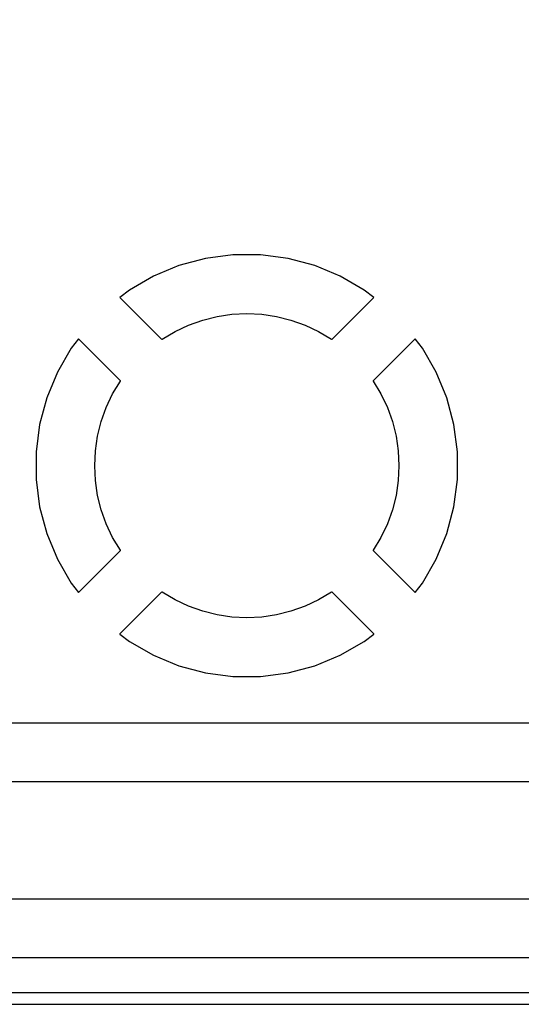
# Model space of a CAD drawing. Header units: metres. Extents: x 85.4 to 154.6, y -104.6 to -40.4.
# Tile 8 of 30: x 116.4 to 120.7, y -104.6 to -96.2. Entities that reach past the tile are written whole.
import ezdxf

# ---------------------------------------------------------------- set-up
doc = ezdxf.new("R2010")
doc.units = ezdxf.units.M

msp = doc.modelspace()

# ---------------------------------------------------------------- linework, layer by layer
for points in [[(85.501, -40.6246), (85.501, -104.3754), (85.5122, -104.4268), (85.5577, -104.4794), (85.6246, -104.499), (154.3754, -104.499), (154.4268, -104.4878), (154.4794, -104.4423), (154.499, -104.3754), (154.499, -40.6246), (154.4878, -40.5732), (154.4423, -40.5206), (154.3754, -40.501), (85.6246, -40.501), (85.5732, -40.5122), (85.5206, -40.5577), (85.501, -40.6246)], [(118.9651, -98.2914), (118.965, -98.2914), (118.965, -98.2914), (118.965, -98.2914), (118.965, -98.2914), (118.965, -98.2914), (118.965, -98.2914), (118.965, -98.2914), (118.965, -98.2914), (118.965, -98.2914), (118.965, -98.2914), (118.965, -98.2914), (118.965, -98.2914), (118.737, -98.2303), (118.737, -98.2303), (118.737, -98.2303), (118.737, -98.2303), (118.737, -98.2303), (118.737, -98.2303), (118.737, -98.2303), (118.737, -98.2303), (118.5031, -98.1995), (118.503, -98.1995), (118.503, -98.1995), (118.503, -98.1995), (118.503, -98.1995), (118.503, -98.1995), (118.503, -98.1995), (118.503, -98.1995), (118.267, -98.1995), (118.267, -98.1995), (118.267, -98.1995), (118.267, -98.1995), (118.267, -98.1995), (118.267, -98.1995), (118.267, -98.1995), (118.2669, -98.1995), (118.033, -98.2303), (118.033, -98.2303), (118.033, -98.2303), (118.033, -98.2303), (118.033, -98.2303), (118.033, -98.2303), (118.033, -98.2303), (118.033, -98.2303), (117.805, -98.2914), (117.805, -98.2914), (117.805, -98.2914), (117.805, -98.2914), (117.805, -98.2914), (117.805, -98.2914), (117.805, -98.2914), (117.805, -98.2914), (117.587, -98.3817), (117.587, -98.3817), (117.587, -98.3817), (117.587, -98.3817), (117.587, -98.3817), (117.5869, -98.3817), (117.5869, -98.3817), (117.5869, -98.3817), (117.5869, -98.3817), (117.5869, -98.3817), (117.5869, -98.3817), (117.5869, -98.3817), (117.5869, -98.3817), (117.5869, -98.3817), (117.5869, -98.3817), (117.3826, -98.4997), (117.3826, -98.4997), (117.3826, -98.4997), (117.3826, -98.4997), (117.3826, -98.4997), (117.3826, -98.4997), (117.3826, -98.4997), (117.3826, -98.4997), (117.3825, -98.4997), (117.3825, -98.4997), (117.3825, -98.4997), (117.3825, -98.4997), (117.3825, -98.4997), (117.3825, -98.4997), (117.3825, -98.4998), (117.301, -98.5623), (117.301, -98.5623), (117.301, -98.5623), (117.301, -98.5623), (117.301, -98.5623), (117.3009, -98.5623), (117.3009, -98.5624), (117.3009, -98.5624), (117.3009, -98.5624), (117.3009, -98.5624), (117.3009, -98.5624), (117.3009, -98.5624), (117.3009, -98.5624), (117.3009, -98.5624), (117.3009, -98.5624), (117.3009, -98.5624), (117.3009, -98.5624), (117.3009, -98.5624), (117.3009, -98.5624), (117.3009, -98.5624), (117.3009, -98.5624), (117.3009, -98.5625), (117.3009, -98.5625), (117.3008, -98.5625), (117.3008, -98.5625), (117.3008, -98.5625), (117.3008, -98.5625), (117.3008, -98.5625), (117.3008, -98.5625), (117.3008, -98.5625), (117.3008, -98.5625), (117.3008, -98.5625), (117.3008, -98.5625), (117.3008, -98.5625), (117.3008, -98.5625), (117.3008, -98.5626), (117.3008, -98.5626), (117.3008, -98.5626), (117.3008, -98.5626), (117.3008, -98.5626), (117.3008, -98.5626), (117.3008, -98.5626), (117.3008, -98.5626), (117.3008, -98.5626), (117.3008, -98.5626), (117.3008, -98.5626), (117.3008, -98.5626), (117.3008, -98.5627), (117.3008, -98.5627), (117.3008, -98.5627), (117.3008, -98.5627), (117.3008, -98.5627), (117.3008, -98.5627), (117.3008, -98.5627), (117.3008, -98.5627), (117.3008, -98.5627), (117.3008, -98.5627), (117.3008, -98.5627), (117.3008, -98.5627), (117.3008, -98.5627), (117.3008, -98.5627), (117.3008, -98.5628), (117.3008, -98.5628), (117.3008, -98.5628), (117.3008, -98.5628), (117.3008, -98.5628), (117.3008, -98.5628), (117.3008, -98.5628), (117.3008, -98.5628), (117.3008, -98.5628), (117.3008, -98.5628), (117.3008, -98.5628), (117.3008, -98.5628), (117.3008, -98.5629), (117.3008, -98.5629), (117.3008, -98.5629), (117.3008, -98.5629), (117.3008, -98.5629), (117.3008, -98.5629), (117.3008, -98.5629), (117.3008, -98.5629), (117.3008, -98.5629), (117.3008, -98.5629), (117.3008, -98.5629), (117.3008, -98.5629), (117.3008, -98.5629), (117.3008, -98.563), (117.3008, -98.563), (117.3008, -98.563), (117.3008, -98.563), (117.3008, -98.563), (117.3009, -98.563), (117.3009, -98.563), (117.3009, -98.563), (117.3009, -98.563), (117.3009, -98.563), (117.3009, -98.563), (117.3009, -98.563), (117.3009, -98.563), (117.3009, -98.563), (117.3009, -98.563), (117.3009, -98.5631), (117.3009, -98.5631), (117.3009, -98.5631), (117.3009, -98.5631), (117.3009, -98.5631), (117.6595, -98.9216), (117.6595, -98.9216), (117.6595, -98.9216), (117.6595, -98.9216), (117.6595, -98.9216), (117.6595, -98.9216), (117.6595, -98.9217), (117.6595, -98.9217), (117.6595, -98.9217), (117.6595, -98.9217), (117.6595, -98.9217), (117.6595, -98.9217), (117.6595, -98.9217), (117.6595, -98.9217), (117.6596, -98.9217), (117.6596, -98.9217), (117.6596, -98.9217), (117.6596, -98.9217), (117.6596, -98.9217), (117.6596, -98.9217), (117.6596, -98.9217), (117.6596, -98.9217), (117.6596, -98.9217), (117.6596, -98.9217), (117.6596, -98.9217), (117.6596, -98.9217), (117.6596, -98.9217), (117.6597, -98.9217), (117.6597, -98.9217), (117.6597, -98.9217), (117.6597, -98.9217), (117.6597, -98.9217), (117.6597, -98.9218), (117.6597, -98.9218), (117.6597, -98.9218), (117.6597, -98.9218), (117.6597, -98.9218), (117.6597, -98.9218), (117.6597, -98.9218), (117.6598, -98.9218), (117.6598, -98.9218), (117.6598, -98.9218), (117.6598, -98.9218), (117.6598, -98.9218), (117.6598, -98.9218), (117.6598, -98.9218), (117.6598, -98.9218), (117.6598, -98.9218), (117.6598, -98.9218), (117.6598, -98.9218), (117.6598, -98.9218), (117.6599, -98.9218), (117.6599, -98.9218), (117.6599, -98.9218), (117.6599, -98.9218), (117.6599, -98.9218), (117.6599, -98.9218), (117.6599, -98.9218), (117.6599, -98.9218), (117.6599, -98.9218), (117.6599, -98.9218), (117.6599, -98.9218), (117.6599, -98.9218), (117.66, -98.9217), (117.66, -98.9217), (117.66, -98.9217), (117.66, -98.9217), (117.66, -98.9217), (117.66, -98.9217), (117.66, -98.9217), (117.66, -98.9217), (117.66, -98.9217), (117.66, -98.9217), (117.66, -98.9217), (117.66, -98.9217), (117.6601, -98.9217), (117.6601, -98.9217), (117.6601, -98.9217), (117.6601, -98.9217), (117.6601, -98.9217), (117.6601, -98.9217), (117.6601, -98.9217), (117.6601, -98.9217), (117.6601, -98.9217), (117.6601, -98.9217), (117.6601, -98.9217), (117.663, -98.9195), (117.7724, -98.8539), (117.8877, -98.7994), (118.0078, -98.7565), (118.1315, -98.7255), (118.2576, -98.7068), (118.385, -98.7005), (118.5124, -98.7068), (118.6385, -98.7255), (118.7622, -98.7565), (118.8823, -98.7994), (118.9976, -98.8539), (119.107, -98.9195), (119.1099, -98.9217), (119.1099, -98.9217), (119.1099, -98.9217), (119.1099, -98.9217), (119.1099, -98.9217), (119.1099, -98.9217), (119.1099, -98.9217), (119.1099, -98.9217), (119.1099, -98.9217), (119.1099, -98.9217), (119.1099, -98.9217), (119.11, -98.9217), (119.11, -98.9217), (119.11, -98.9217), (119.11, -98.9217), (119.11, -98.9217), (119.11, -98.9217), (119.11, -98.9217), (119.11, -98.9217), (119.11, -98.9217), (119.11, -98.9217), (119.11, -98.9217), (119.11, -98.9217), (119.11, -98.9217), (119.11, -98.9218), (119.11, -98.9218), (119.1101, -98.9218), (119.1101, -98.9218), (119.1101, -98.9218), (119.1101, -98.9218), (119.1101, -98.9218), (119.1101, -98.9218), (119.1101, -98.9218), (119.1101, -98.9218), (119.1101, -98.9218), (119.1101, -98.9218), (119.1101, -98.9218), (119.1101, -98.9218), (119.1102, -98.9218), (119.1102, -98.9218), (119.1102, -98.9218), (119.1102, -98.9218), (119.1102, -98.9218), (119.1102, -98.9218), (119.1102, -98.9218), (119.1102, -98.9218), (119.1102, -98.9218), (119.1102, -98.9218), (119.1102, -98.9218), (119.1102, -98.9218), (119.1102, -98.9218), (119.1103, -98.9218), (119.1103, -98.9218), (119.1103, -98.9218), (119.1103, -98.9218), (119.1103, -98.9218), (119.1103, -98.9218), (119.1103, -98.9218), (119.1103, -98.9218), (119.1103, -98.9217), (119.1103, -98.9217), (119.1103, -98.9217), (119.1103, -98.9217), (119.1104, -98.9217), (119.1104, -98.9217), (119.1104, -98.9217), (119.1104, -98.9217), (119.1104, -98.9217), (119.1104, -98.9217), (119.1104, -98.9217), (119.1104, -98.9217), (119.1104, -98.9217), (119.1104, -98.9217), (119.1104, -98.9217), (119.1104, -98.9217), (119.1104, -98.9217), (119.1104, -98.9217), (119.1104, -98.9217), (119.1105, -98.9217), (119.1105, -98.9217), (119.1105, -98.9217), (119.1105, -98.9217), (119.1105, -98.9217), (119.1105, -98.9217), (119.1105, -98.9217), (119.1105, -98.9217), (119.1105, -98.9216), (119.1105, -98.9216), (119.1105, -98.9216), (119.1105, -98.9216), (119.1105, -98.9216), (119.1105, -98.9216), (119.4691, -98.5631), (119.4691, -98.5631), (119.4691, -98.5631), (119.4691, -98.5631), (119.4691, -98.5631), (119.4691, -98.563), (119.4691, -98.563), (119.4691, -98.563), (119.4691, -98.563), (119.4691, -98.563), (119.4691, -98.563), (119.4691, -98.563), (119.4691, -98.563), (119.4691, -98.563), (119.4691, -98.563), (119.4692, -98.563), (119.4692, -98.563), (119.4692, -98.563), (119.4692, -98.563), (119.4692, -98.563), (119.4692, -98.5629), (119.4692, -98.5629), (119.4692, -98.5629), (119.4692, -98.5629), (119.4692, -98.5629), (119.4692, -98.5629), (119.4692, -98.5629), (119.4692, -98.5629), (119.4692, -98.5629), (119.4692, -98.5629), (119.4692, -98.5629), (119.4692, -98.5629), (119.4692, -98.5628), (119.4692, -98.5628), (119.4692, -98.5628), (119.4692, -98.5628), (119.4692, -98.5628), (119.4692, -98.5628), (119.4692, -98.5628), (119.4692, -98.5628), (119.4692, -98.5628), (119.4692, -98.5628), (119.4692, -98.5628), (119.4692, -98.5628), (119.4692, -98.5628), (119.4692, -98.5627), (119.4692, -98.5627), (119.4692, -98.5627), (119.4692, -98.5627), (119.4692, -98.5627), (119.4692, -98.5627), (119.4692, -98.5627), (119.4692, -98.5627), (119.4692, -98.5627), (119.4692, -98.5627), (119.4692, -98.5627), (119.4692, -98.5627), (119.4692, -98.5626), (119.4692, -98.5626), (119.4692, -98.5626), (119.4692, -98.5626), (119.4692, -98.5626), (119.4692, -98.5626), (119.4692, -98.5626), (119.4692, -98.5626), (119.4692, -98.5626), (119.4692, -98.5626), (119.4692, -98.5626), (119.4692, -98.5626), (119.4692, -98.5625), (119.4692, -98.5625), (119.4692, -98.5625), (119.4692, -98.5625), (119.4692, -98.5625), (119.4692, -98.5625), (119.4692, -98.5625), (119.4692, -98.5625), (119.4692, -98.5625), (119.4692, -98.5625), (119.4692, -98.5625), (119.4692, -98.5625), (119.4691, -98.5625), (119.4691, -98.5625), (119.4691, -98.5624), (119.4691, -98.5624), (119.4691, -98.5624), (119.4691, -98.5624), (119.4691, -98.5624), (119.4691, -98.5624), (119.4691, -98.5624), (119.4691, -98.5624), (119.4691, -98.5624), (119.4691, -98.5624), (119.4691, -98.5624), (119.4691, -98.5624), (119.4691, -98.5624), (119.4691, -98.5624), (119.4691, -98.5624), (119.4691, -98.5623), (119.469, -98.5623), (119.469, -98.5623), (119.469, -98.5623), (119.469, -98.5623), (119.469, -98.5623), (119.3875, -98.4997), (119.3875, -98.4997), (119.3875, -98.4997), (119.3875, -98.4997), (119.3875, -98.4997), (119.3874, -98.4997), (119.3874, -98.4997), (119.3874, -98.4997), (119.3874, -98.4997), (119.3874, -98.4997), (119.3874, -98.4997), (119.1831, -98.3817), (119.1831, -98.3817), (119.1831, -98.3817), (119.1831, -98.3817), (119.1831, -98.3817), (119.1831, -98.3817), (119.1831, -98.3817), (119.1831, -98.3817), (119.183, -98.3817), (119.183, -98.3817), (119.183, -98.3817), (119.183, -98.3817), (119.183, -98.3817), (119.183, -98.3817), (119.183, -98.3817), (118.9651, -98.2914)], [(116.5845, -99.882), (116.5845, -99.882), (116.5845, -99.882), (116.5845, -99.882), (116.5845, -99.882), (116.5845, -99.882), (116.5845, -99.882), (116.5845, -100.118), (116.5845, -100.118), (116.5845, -100.118), (116.5845, -100.118), (116.5845, -100.118), (116.5845, -100.118), (116.5845, -100.118), (116.5845, -100.1181), (116.6153, -100.352), (116.6153, -100.352), (116.6153, -100.352), (116.6153, -100.352), (116.6153, -100.352), (116.6153, -100.352), (116.6153, -100.352), (116.6153, -100.352), (116.6764, -100.58), (116.6764, -100.58), (116.6764, -100.58), (116.6764, -100.58), (116.6764, -100.58), (116.6764, -100.58), (116.6764, -100.58), (116.6764, -100.58), (116.7667, -100.798), (116.7667, -100.798), (116.7667, -100.798), (116.7667, -100.798), (116.7667, -100.798), (116.7667, -100.798), (116.7667, -100.798), (116.7667, -100.7981), (116.7667, -100.7981), (116.7667, -100.7981), (116.7667, -100.7981), (116.7667, -100.7981), (116.7667, -100.7981), (116.7667, -100.7981), (116.7667, -100.7981), (116.8847, -101.0024), (116.8847, -101.0024), (116.8847, -101.0024), (116.8847, -101.0024), (116.8847, -101.0024), (116.8847, -101.0024), (116.8847, -101.0025), (116.8847, -101.0025), (116.8847, -101.0025), (116.8847, -101.0025), (116.8847, -101.0025), (116.8848, -101.0025), (116.8848, -101.0025), (116.9473, -101.084), (116.9473, -101.084), (116.9473, -101.084), (116.9473, -101.084), (116.9473, -101.084), (116.9473, -101.0841), (116.9474, -101.0841), (116.9474, -101.0841), (116.9474, -101.0841), (116.9474, -101.0841), (116.9474, -101.0841), (116.9474, -101.0841), (116.9474, -101.0841), (116.9474, -101.0841), (116.9474, -101.0841), (116.9474, -101.0841), (116.9474, -101.0841), (116.9474, -101.0841), (116.9474, -101.0841), (116.9474, -101.0841), (116.9474, -101.0841), (116.9475, -101.0841), (116.9475, -101.0841), (116.9475, -101.0842), (116.9475, -101.0842), (116.9475, -101.0842), (116.9475, -101.0842), (116.9475, -101.0842), (116.9475, -101.0842), (116.9475, -101.0842), (116.9475, -101.0842), (116.9475, -101.0842), (116.9475, -101.0842), (116.9475, -101.0842), (116.9475, -101.0842), (116.9476, -101.0842), (116.9476, -101.0842), (116.9476, -101.0842), (116.9476, -101.0842), (116.9476, -101.0842), (116.9476, -101.0842), (116.9476, -101.0842), (116.9476, -101.0842), (116.9476, -101.0842), (116.9476, -101.0842), (116.9476, -101.0842), (116.9476, -101.0842), (116.9477, -101.0842), (116.9477, -101.0842), (116.9477, -101.0842), (116.9477, -101.0842), (116.9477, -101.0842), (116.9477, -101.0842), (116.9477, -101.0842), (116.9477, -101.0842), (116.9477, -101.0842), (116.9477, -101.0842), (116.9477, -101.0842), (116.9477, -101.0842), (116.9478, -101.0842), (116.9478, -101.0842), (116.9478, -101.0842), (116.9478, -101.0842), (116.9478, -101.0842), (116.9478, -101.0842), (116.9478, -101.0842), (116.9478, -101.0842), (116.9478, -101.0842), (116.9478, -101.0842), (116.9478, -101.0842), (116.9478, -101.0842), (116.9478, -101.0842), (116.9479, -101.0842), (116.9479, -101.0842), (116.9479, -101.0842), (116.9479, -101.0842), (116.9479, -101.0842), (116.9479, -101.0842), (116.9479, -101.0842), (116.9479, -101.0842), (116.9479, -101.0842), (116.9479, -101.0842), (116.9479, -101.0842), (116.9479, -101.0842), (116.948, -101.0842), (116.948, -101.0842), (116.948, -101.0842), (116.948, -101.0842), (116.948, -101.0842), (116.948, -101.0841), (116.948, -101.0841), (116.948, -101.0841), (116.948, -101.0841), (116.948, -101.0841), (116.948, -101.0841), (116.948, -101.0841), (116.948, -101.0841), (116.948, -101.0841), (116.948, -101.0841), (116.9481, -101.0841), (116.9481, -101.0841), (116.9481, -101.0841), (116.9481, -101.0841), (116.9481, -101.0841), (117.3066, -100.7255), (117.3066, -100.7255), (117.3066, -100.7255), (117.3066, -100.7255), (117.3066, -100.7255), (117.3066, -100.7255), (117.3067, -100.7255), (117.3067, -100.7255), (117.3067, -100.7255), (117.3067, -100.7255), (117.3067, -100.7255), (117.3067, -100.7255), (117.3067, -100.7255), (117.3067, -100.7255), (117.3067, -100.7254), (117.3067, -100.7254), (117.3067, -100.7254), (117.3067, -100.7254), (117.3067, -100.7254), (117.3067, -100.7254), (117.3067, -100.7254), (117.3067, -100.7254), (117.3067, -100.7254), (117.3067, -100.7254), (117.3067, -100.7254), (117.3067, -100.7254), (117.3067, -100.7254), (117.3067, -100.7253), (117.3067, -100.7253), (117.3067, -100.7253), (117.3067, -100.7253), (117.3067, -100.7253), (117.3068, -100.7253), (117.3068, -100.7253), (117.3068, -100.7253), (117.3068, -100.7253), (117.3068, -100.7253), (117.3068, -100.7253), (117.3068, -100.7253), (117.3068, -100.7252), (117.3068, -100.7252), (117.3068, -100.7252), (117.3068, -100.7252), (117.3068, -100.7252), (117.3068, -100.7252), (117.3068, -100.7252), (117.3068, -100.7252), (117.3068, -100.7252), (117.3068, -100.7252), (117.3068, -100.7252), (117.3068, -100.7252), (117.3068, -100.7251), (117.3068, -100.7251), (117.3068, -100.7251), (117.3068, -100.7251), (117.3068, -100.7251), (117.3068, -100.7251), (117.3068, -100.7251), (117.3068, -100.7251), (117.3068, -100.7251), (117.3068, -100.7251), (117.3068, -100.7251), (117.3068, -100.7251), (117.3067, -100.725), (117.3067, -100.725), (117.3067, -100.725), (117.3067, -100.725), (117.3067, -100.725), (117.3067, -100.725), (117.3067, -100.725), (117.3067, -100.725), (117.3067, -100.725), (117.3067, -100.725), (117.3067, -100.725), (117.3067, -100.725), (117.3067, -100.7249), (117.3067, -100.7249), (117.3067, -100.7249), (117.3067, -100.7249), (117.3067, -100.7249), (117.3067, -100.7249), (117.3067, -100.7249), (117.3067, -100.7249), (117.3067, -100.7249), (117.3067, -100.7249), (117.3067, -100.7249), (117.3045, -100.722), (117.2389, -100.6126), (117.1844, -100.4973), (117.1415, -100.3772), (117.1105, -100.2535), (117.0918, -100.1274), (117.0855, -100), (117.0918, -99.8726), (117.1105, -99.7465), (117.1415, -99.6228), (117.1844, -99.5027), (117.2389, -99.3874), (117.3045, -99.278), (117.3067, -99.2751), (117.3067, -99.2751), (117.3067, -99.2751), (117.3067, -99.2751), (117.3067, -99.2751), (117.3067, -99.2751), (117.3067, -99.2751), (117.3067, -99.2751), (117.3067, -99.2751), (117.3067, -99.2751), (117.3067, -99.2751), (117.3067, -99.275), (117.3067, -99.275), (117.3067, -99.275), (117.3067, -99.275), (117.3067, -99.275), (117.3067, -99.275), (117.3067, -99.275), (117.3067, -99.275), (117.3067, -99.275), (117.3067, -99.275), (117.3067, -99.275), (117.3067, -99.275), (117.3068, -99.2749), (117.3068, -99.2749), (117.3068, -99.2749), (117.3068, -99.2749), (117.3068, -99.2749), (117.3068, -99.2749), (117.3068, -99.2749), (117.3068, -99.2749), (117.3068, -99.2749), (117.3068, -99.2749), (117.3068, -99.2749), (117.3068, -99.2749), (117.3068, -99.2748), (117.3068, -99.2748), (117.3068, -99.2748), (117.3068, -99.2748), (117.3068, -99.2748), (117.3068, -99.2748), (117.3068, -99.2748), (117.3068, -99.2748), (117.3068, -99.2748), (117.3068, -99.2748), (117.3068, -99.2748), (117.3068, -99.2748), (117.3068, -99.2747), (117.3068, -99.2747), (117.3068, -99.2747), (117.3068, -99.2747), (117.3068, -99.2747), (117.3068, -99.2747), (117.3068, -99.2747), (117.3067, -99.2747), (117.3067, -99.2747), (117.3067, -99.2747), (117.3067, -99.2747), (117.3067, -99.2747), (117.3067, -99.2746), (117.3067, -99.2746), (117.3067, -99.2746), (117.3067, -99.2746), (117.3067, -99.2746), (117.3067, -99.2746), (117.3067, -99.2746), (117.3067, -99.2746), (117.3067, -99.2746), (117.3067, -99.2746), (117.3067, -99.2746), (117.3067, -99.2746), (117.3067, -99.2746), (117.3067, -99.2745), (117.3067, -99.2745), (117.3067, -99.2745), (117.3067, -99.2745), (117.3067, -99.2745), (117.3067, -99.2745), (117.3067, -99.2745), (117.3067, -99.2745), (117.3066, -99.2745), (117.3066, -99.2745), (117.3066, -99.2745), (117.3066, -99.2745), (117.3066, -99.2745), (117.3066, -99.2745), (116.9481, -98.9159), (116.9481, -98.9159), (116.9481, -98.9159), (116.9481, -98.9159), (116.9481, -98.9159), (116.948, -98.9159), (116.948, -98.9159), (116.948, -98.9159), (116.948, -98.9159), (116.948, -98.9159), (116.948, -98.9159), (116.948, -98.9159), (116.948, -98.9159), (116.948, -98.9159), (116.948, -98.9159), (116.948, -98.9158), (116.948, -98.9158), (116.948, -98.9158), (116.948, -98.9158), (116.948, -98.9158), (116.9479, -98.9158), (116.9479, -98.9158), (116.9479, -98.9158), (116.9479, -98.9158), (116.9479, -98.9158), (116.9479, -98.9158), (116.9479, -98.9158), (116.9479, -98.9158), (116.9479, -98.9158), (116.9479, -98.9158), (116.9479, -98.9158), (116.9479, -98.9158), (116.9479, -98.9158), (116.9478, -98.9158), (116.9478, -98.9158), (116.9478, -98.9158), (116.9478, -98.9158), (116.9478, -98.9158), (116.9478, -98.9158), (116.9478, -98.9158), (116.9478, -98.9158), (116.9478, -98.9158), (116.9478, -98.9158), (116.9478, -98.9158), (116.9478, -98.9158), (116.9477, -98.9158), (116.9477, -98.9158), (116.9477, -98.9158), (116.9477, -98.9158), (116.9477, -98.9158), (116.9477, -98.9158), (116.9477, -98.9158), (116.9477, -98.9158), (116.9477, -98.9158), (116.9477, -98.9158), (116.9477, -98.9158), (116.9477, -98.9158), (116.9477, -98.9158), (116.9477, -98.9158), (116.9476, -98.9158), (116.9476, -98.9158), (116.9476, -98.9158), (116.9476, -98.9158), (116.9476, -98.9158), (116.9476, -98.9158), (116.9476, -98.9158), (116.9476, -98.9158), (116.9476, -98.9158), (116.9476, -98.9158), (116.9476, -98.9158), (116.9476, -98.9158), (116.9475, -98.9158), (116.9475, -98.9158), (116.9475, -98.9158), (116.9475, -98.9158), (116.9475, -98.9158), (116.9475, -98.9158), (116.9475, -98.9158), (116.9475, -98.9158), (116.9475, -98.9158), (116.9475, -98.9158), (116.9475, -98.9158), (116.9475, -98.9158), (116.9475, -98.9159), (116.9475, -98.9159), (116.9474, -98.9159), (116.9474, -98.9159), (116.9474, -98.9159), (116.9474, -98.9159), (116.9474, -98.9159), (116.9474, -98.9159), (116.9474, -98.9159), (116.9474, -98.9159), (116.9474, -98.9159), (116.9474, -98.9159), (116.9474, -98.9159), (116.9474, -98.9159), (116.9474, -98.9159), (116.9474, -98.9159), (116.9474, -98.9159), (116.9473, -98.9159), (116.9473, -98.916), (116.9473, -98.916), (116.9473, -98.916), (116.9473, -98.916), (116.9473, -98.916), (116.8848, -98.9975), (116.8847, -98.9975), (116.8847, -98.9975), (116.8847, -98.9975), (116.8847, -98.9975), (116.8847, -98.9975), (116.8847, -98.9975), (116.8847, -98.9976), (116.8847, -98.9976), (116.8847, -98.9976), (116.8847, -98.9976), (116.8847, -98.9976), (116.8847, -98.9976), (116.8847, -98.9976), (116.8847, -98.9976), (116.7667, -99.2019), (116.7667, -99.2019), (116.7667, -99.2019), (116.7667, -99.2019), (116.7667, -99.2019), (116.7667, -99.2019), (116.7667, -99.2019), (116.7667, -99.2019), (116.7667, -99.2019), (116.7667, -99.2019), (116.7667, -99.202), (116.7667, -99.202), (116.7667, -99.202), (116.7667, -99.202), (116.7667, -99.202), (116.6764, -99.42), (116.6764, -99.42), (116.6764, -99.42), (116.6764, -99.42), (116.6764, -99.42), (116.6764, -99.42), (116.6764, -99.42), (116.6764, -99.42), (116.6153, -99.648), (116.6153, -99.648), (116.6153, -99.648), (116.6153, -99.648), (116.6153, -99.648), (116.6153, -99.648), (116.6153, -99.648), (116.6153, -99.648), (116.5845, -99.8819), (116.5845, -99.882)], [(119.4633, -100.7249), (119.4633, -100.7249), (119.4633, -100.7249), (119.4633, -100.7249), (119.4633, -100.7249), (119.4633, -100.7249), (119.4633, -100.7249), (119.4633, -100.7249), (119.4633, -100.7249), (119.4633, -100.7249), (119.4633, -100.725), (119.4633, -100.725), (119.4633, -100.725), (119.4633, -100.725), (119.4633, -100.725), (119.4633, -100.725), (119.4633, -100.725), (119.4633, -100.725), (119.4633, -100.725), (119.4633, -100.725), (119.4633, -100.725), (119.4633, -100.725), (119.4632, -100.7251), (119.4632, -100.7251), (119.4632, -100.7251), (119.4632, -100.7251), (119.4632, -100.7251), (119.4632, -100.7251), (119.4632, -100.7251), (119.4632, -100.7251), (119.4632, -100.7251), (119.4632, -100.7251), (119.4632, -100.7251), (119.4632, -100.7251), (119.4632, -100.7252), (119.4632, -100.7252), (119.4632, -100.7252), (119.4632, -100.7252), (119.4632, -100.7252), (119.4632, -100.7252), (119.4632, -100.7252), (119.4632, -100.7252), (119.4632, -100.7252), (119.4632, -100.7252), (119.4632, -100.7252), (119.4632, -100.7252), (119.4632, -100.7253), (119.4632, -100.7253), (119.4632, -100.7253), (119.4632, -100.7253), (119.4632, -100.7253), (119.4632, -100.7253), (119.4632, -100.7253), (119.4633, -100.7253), (119.4633, -100.7253), (119.4633, -100.7253), (119.4633, -100.7253), (119.4633, -100.7253), (119.4633, -100.7254), (119.4633, -100.7254), (119.4633, -100.7254), (119.4633, -100.7254), (119.4633, -100.7254), (119.4633, -100.7254), (119.4633, -100.7254), (119.4633, -100.7254), (119.4633, -100.7254), (119.4633, -100.7254), (119.4633, -100.7254), (119.4633, -100.7254), (119.4633, -100.7254), (119.4633, -100.7255), (119.4633, -100.7255), (119.4633, -100.7255), (119.4633, -100.7255), (119.4633, -100.7255), (119.4633, -100.7255), (119.4633, -100.7255), (119.4633, -100.7255), (119.4634, -100.7255), (119.4634, -100.7255), (119.4634, -100.7255), (119.4634, -100.7255), (119.4634, -100.7255), (119.4634, -100.7255), (119.8219, -101.0841), (119.8219, -101.0841), (119.8219, -101.0841), (119.8219, -101.0841), (119.8219, -101.0841), (119.8219, -101.0841), (119.822, -101.0841), (119.822, -101.0841), (119.822, -101.0841), (119.822, -101.0841), (119.822, -101.0841), (119.822, -101.0841), (119.822, -101.0841), (119.822, -101.0841), (119.822, -101.0841), (119.822, -101.0842), (119.822, -101.0842), (119.822, -101.0842), (119.822, -101.0842), (119.822, -101.0842), (119.8221, -101.0842), (119.8221, -101.0842), (119.8221, -101.0842), (119.8221, -101.0842), (119.8221, -101.0842), (119.8221, -101.0842), (119.8221, -101.0842), (119.8221, -101.0842), (119.8221, -101.0842), (119.8221, -101.0842), (119.8221, -101.0842), (119.8221, -101.0842), (119.8221, -101.0842), (119.8222, -101.0842), (119.8222, -101.0842), (119.8222, -101.0842), (119.8222, -101.0842), (119.8222, -101.0842), (119.8222, -101.0842), (119.8222, -101.0842), (119.8222, -101.0842), (119.8222, -101.0842), (119.8222, -101.0842), (119.8222, -101.0842), (119.8222, -101.0842), (119.8223, -101.0842), (119.8223, -101.0842), (119.8223, -101.0842), (119.8223, -101.0842), (119.8223, -101.0842), (119.8223, -101.0842), (119.8223, -101.0842), (119.8223, -101.0842), (119.8223, -101.0842), (119.8223, -101.0842), (119.8223, -101.0842), (119.8223, -101.0842), (119.8223, -101.0842), (119.8223, -101.0842), (119.8224, -101.0842), (119.8224, -101.0842), (119.8224, -101.0842), (119.8224, -101.0842), (119.8224, -101.0842), (119.8224, -101.0842), (119.8224, -101.0842), (119.8224, -101.0842), (119.8224, -101.0842), (119.8224, -101.0842), (119.8224, -101.0842), (119.8224, -101.0842), (119.8225, -101.0842), (119.8225, -101.0842), (119.8225, -101.0842), (119.8225, -101.0842), (119.8225, -101.0842), (119.8225, -101.0842), (119.8225, -101.0842), (119.8225, -101.0842), (119.8225, -101.0842), (119.8225, -101.0842), (119.8225, -101.0842), (119.8225, -101.0842), (119.8225, -101.0841), (119.8225, -101.0841), (119.8226, -101.0841), (119.8226, -101.0841), (119.8226, -101.0841), (119.8226, -101.0841), (119.8226, -101.0841), (119.8226, -101.0841), (119.8226, -101.0841), (119.8226, -101.0841), (119.8226, -101.0841), (119.8226, -101.0841), (119.8226, -101.0841), (119.8226, -101.0841), (119.8226, -101.0841), (119.8226, -101.0841), (119.8226, -101.0841), (119.8227, -101.0841), (119.8227, -101.084), (119.8227, -101.084), (119.8227, -101.084), (119.8227, -101.084), (119.8227, -101.084), (119.8852, -101.0025), (119.8853, -101.0025), (119.8853, -101.0025), (119.8853, -101.0025), (119.8853, -101.0025), (119.8853, -101.0024), (119.8853, -101.0024), (119.8853, -101.0024), (120.0033, -100.7981), (120.0033, -100.7981), (120.0033, -100.7981), (120.0033, -100.7981), (120.0033, -100.7981), (120.0033, -100.7981), (120.0033, -100.7981), (120.0033, -100.7981), (120.0033, -100.798), (120.0033, -100.798), (120.0033, -100.798), (120.0033, -100.798), (120.0033, -100.798), (120.0033, -100.798), (120.0033, -100.798), (120.0936, -100.58), (120.0936, -100.58), (120.0936, -100.58), (120.0936, -100.58), (120.0936, -100.58), (120.0936, -100.58), (120.0936, -100.58), (120.0936, -100.58), (120.1547, -100.352), (120.1547, -100.352), (120.1547, -100.352), (120.1547, -100.352), (120.1547, -100.352), (120.1547, -100.352), (120.1547, -100.352), (120.1547, -100.352), (120.1855, -100.1181), (120.1855, -100.118), (120.1855, -100.118), (120.1855, -100.118), (120.1855, -100.118), (120.1855, -100.118), (120.1855, -100.118), (120.1855, -100.118), (120.1855, -100.118), (120.1855, -100.118), (120.1855, -100.118), (120.1855, -100.118), (120.1855, -100.118), (120.1855, -100.118), (120.1855, -100.118), (120.1855, -100.118), (120.1855, -99.882), (120.1855, -99.882), (120.1855, -99.882), (120.1855, -99.882), (120.1855, -99.882), (120.1855, -99.882), (120.1855, -99.882), (120.1855, -99.882), (120.1855, -99.882), (120.1855, -99.882), (120.1855, -99.882), (120.1855, -99.882), (120.1855, -99.882), (120.1855, -99.882), (120.1855, -99.882), (120.1855, -99.8819), (120.1547, -99.648), (120.1547, -99.648), (120.1547, -99.648), (120.1547, -99.648), (120.1547, -99.648), (120.1547, -99.648), (120.1547, -99.648), (120.1547, -99.648), (120.0936, -99.42), (120.0936, -99.42), (120.0936, -99.42), (120.0936, -99.42), (120.0936, -99.42), (120.0936, -99.42), (120.0936, -99.42), (120.0936, -99.42), (120.0033, -99.202), (120.0033, -99.202), (120.0033, -99.202), (120.0033, -99.202), (120.0033, -99.202), (120.0033, -99.2019), (120.0033, -99.2019), (120.0033, -99.2019), (120.0033, -99.2019), (120.0033, -99.2019), (120.0033, -99.2019), (120.0033, -99.2019), (120.0033, -99.2019), (120.0033, -99.2019), (120.0033, -99.2019), (119.8853, -98.9976), (119.8853, -98.9976), (119.8853, -98.9976), (119.8853, -98.9976), (119.8853, -98.9976), (119.8853, -98.9976), (119.8853, -98.9975), (119.8853, -98.9975), (119.8853, -98.9975), (119.8853, -98.9975), (119.8853, -98.9975), (119.8852, -98.9975), (119.8852, -98.9975), (119.8227, -98.916), (119.8227, -98.916), (119.8227, -98.916), (119.8227, -98.916), (119.8227, -98.916), (119.8226, -98.9159), (119.8226, -98.9159), (119.8226, -98.9159), (119.8226, -98.9159), (119.8226, -98.9159), (119.8226, -98.9159), (119.8226, -98.9159), (119.8226, -98.9159), (119.8226, -98.9159), (119.8226, -98.9159), (119.8226, -98.9159), (119.8226, -98.9159), (119.8226, -98.9159), (119.8226, -98.9159), (119.8226, -98.9159), (119.8226, -98.9159), (119.8225, -98.9159), (119.8225, -98.9159), (119.8225, -98.9158), (119.8225, -98.9158), (119.8225, -98.9158), (119.8225, -98.9158), (119.8225, -98.9158), (119.8225, -98.9158), (119.8225, -98.9158), (119.8225, -98.9158), (119.8225, -98.9158), (119.8225, -98.9158), (119.8225, -98.9158), (119.8225, -98.9158), (119.8224, -98.9158), (119.8224, -98.9158), (119.8224, -98.9158), (119.8224, -98.9158), (119.8224, -98.9158), (119.8224, -98.9158), (119.8224, -98.9158), (119.8224, -98.9158), (119.8224, -98.9158), (119.8224, -98.9158), (119.8224, -98.9158), (119.8224, -98.9158), (119.8223, -98.9158), (119.8223, -98.9158), (119.8223, -98.9158), (119.8223, -98.9158), (119.8223, -98.9158), (119.8223, -98.9158), (119.8223, -98.9158), (119.8223, -98.9158), (119.8223, -98.9158), (119.8223, -98.9158), (119.8223, -98.9158), (119.8223, -98.9158), (119.8222, -98.9158), (119.8222, -98.9158), (119.8222, -98.9158), (119.8222, -98.9158), (119.8222, -98.9158), (119.8222, -98.9158), (119.8222, -98.9158), (119.8222, -98.9158), (119.8222, -98.9158), (119.8222, -98.9158), (119.8222, -98.9158), (119.8222, -98.9158), (119.8221, -98.9158), (119.8221, -98.9158), (119.8221, -98.9158), (119.8221, -98.9158), (119.8221, -98.9158), (119.8221, -98.9158), (119.8221, -98.9158), (119.8221, -98.9158), (119.8221, -98.9158), (119.8221, -98.9158), (119.8221, -98.9158), (119.8221, -98.9158), (119.8221, -98.9158), (119.822, -98.9158), (119.822, -98.9158), (119.822, -98.9158), (119.822, -98.9158), (119.822, -98.9158), (119.822, -98.9159), (119.822, -98.9159), (119.822, -98.9159), (119.822, -98.9159), (119.822, -98.9159), (119.822, -98.9159), (119.822, -98.9159), (119.822, -98.9159), (119.822, -98.9159), (119.822, -98.9159), (119.8219, -98.9159), (119.8219, -98.9159), (119.8219, -98.9159), (119.8219, -98.9159), (119.8219, -98.9159), (119.4634, -99.2745), (119.4634, -99.2745), (119.4634, -99.2745), (119.4634, -99.2745), (119.4634, -99.2745), (119.4634, -99.2745), (119.4633, -99.2745), (119.4633, -99.2745), (119.4633, -99.2745), (119.4633, -99.2745), (119.4633, -99.2745), (119.4633, -99.2745), (119.4633, -99.2745), (119.4633, -99.2745), (119.4633, -99.2746), (119.4633, -99.2746), (119.4633, -99.2746), (119.4633, -99.2746), (119.4633, -99.2746), (119.4633, -99.2746), (119.4633, -99.2746), (119.4633, -99.2746), (119.4633, -99.2746), (119.4633, -99.2746), (119.4633, -99.2746), (119.4633, -99.2746), (119.4633, -99.2746), (119.4633, -99.2747), (119.4633, -99.2747), (119.4633, -99.2747), (119.4633, -99.2747), (119.4633, -99.2747), (119.4632, -99.2747), (119.4632, -99.2747), (119.4632, -99.2747), (119.4632, -99.2747), (119.4632, -99.2747), (119.4632, -99.2747), (119.4632, -99.2747), (119.4632, -99.2748), (119.4632, -99.2748), (119.4632, -99.2748), (119.4632, -99.2748), (119.4632, -99.2748), (119.4632, -99.2748), (119.4632, -99.2748), (119.4632, -99.2748), (119.4632, -99.2748), (119.4632, -99.2748), (119.4632, -99.2748), (119.4632, -99.2748), (119.4632, -99.2749), (119.4632, -99.2749), (119.4632, -99.2749), (119.4632, -99.2749), (119.4632, -99.2749), (119.4632, -99.2749), (119.4632, -99.2749), (119.4632, -99.2749), (119.4632, -99.2749), (119.4632, -99.2749), (119.4632, -99.2749), (119.4632, -99.2749), (119.4633, -99.275), (119.4633, -99.275), (119.4633, -99.275), (119.4633, -99.275), (119.4633, -99.275), (119.4633, -99.275), (119.4633, -99.275), (119.4633, -99.275), (119.4633, -99.275), (119.4633, -99.275), (119.4633, -99.275), (119.4633, -99.275), (119.4633, -99.2751), (119.4633, -99.2751), (119.4633, -99.2751), (119.4633, -99.2751), (119.4633, -99.2751), (119.4633, -99.2751), (119.4633, -99.2751), (119.4633, -99.2751), (119.4633, -99.2751), (119.4633, -99.2751), (119.4633, -99.2751), (119.4655, -99.278), (119.5311, -99.3874), (119.5856, -99.5027), (119.6285, -99.6228), (119.6595, -99.7465), (119.6782, -99.8726), (119.6845, -100), (119.6782, -100.1274), (119.6595, -100.2535), (119.6285, -100.3772), (119.5856, -100.4973), (119.5311, -100.6126), (119.4655, -100.722), (119.4633, -100.7249), (119.4633, -100.7249)], [(117.6601, -101.0783), (117.6601, -101.0783), (117.6601, -101.0783), (117.6601, -101.0783), (117.6601, -101.0783), (117.6601, -101.0783), (117.6601, -101.0783), (117.6601, -101.0783), (117.6601, -101.0783), (117.6601, -101.0783), (117.66, -101.0783), (117.66, -101.0783), (117.66, -101.0783), (117.66, -101.0783), (117.66, -101.0783), (117.66, -101.0783), (117.66, -101.0783), (117.66, -101.0783), (117.66, -101.0783), (117.66, -101.0783), (117.66, -101.0783), (117.66, -101.0783), (117.6599, -101.0782), (117.6599, -101.0782), (117.6599, -101.0782), (117.6599, -101.0782), (117.6599, -101.0782), (117.6599, -101.0782), (117.6599, -101.0782), (117.6599, -101.0782), (117.6599, -101.0782), (117.6599, -101.0782), (117.6599, -101.0782), (117.6599, -101.0782), (117.6598, -101.0782), (117.6598, -101.0782), (117.6598, -101.0782), (117.6598, -101.0782), (117.6598, -101.0782), (117.6598, -101.0782), (117.6598, -101.0782), (117.6598, -101.0782), (117.6598, -101.0782), (117.6598, -101.0782), (117.6598, -101.0782), (117.6598, -101.0782), (117.6597, -101.0782), (117.6597, -101.0782), (117.6597, -101.0782), (117.6597, -101.0782), (117.6597, -101.0782), (117.6597, -101.0782), (117.6597, -101.0782), (117.6597, -101.0783), (117.6597, -101.0783), (117.6597, -101.0783), (117.6597, -101.0783), (117.6597, -101.0783), (117.6596, -101.0783), (117.6596, -101.0783), (117.6596, -101.0783), (117.6596, -101.0783), (117.6596, -101.0783), (117.6596, -101.0783), (117.6596, -101.0783), (117.6596, -101.0783), (117.6596, -101.0783), (117.6596, -101.0783), (117.6596, -101.0783), (117.6596, -101.0783), (117.6596, -101.0783), (117.6595, -101.0783), (117.6595, -101.0783), (117.6595, -101.0783), (117.6595, -101.0783), (117.6595, -101.0783), (117.6595, -101.0783), (117.6595, -101.0783), (117.6595, -101.0783), (117.6595, -101.0784), (117.6595, -101.0784), (117.6595, -101.0784), (117.6595, -101.0784), (117.6595, -101.0784), (117.6595, -101.0784), (117.3009, -101.4369), (117.3009, -101.4369), (117.3009, -101.4369), (117.3009, -101.4369), (117.3009, -101.4369), (117.3009, -101.437), (117.3009, -101.437), (117.3009, -101.437), (117.3009, -101.437), (117.3009, -101.437), (117.3009, -101.437), (117.3009, -101.437), (117.3009, -101.437), (117.3009, -101.437), (117.3009, -101.437), (117.3008, -101.437), (117.3008, -101.437), (117.3008, -101.437), (117.3008, -101.437), (117.3008, -101.437), (117.3008, -101.4371), (117.3008, -101.4371), (117.3008, -101.4371), (117.3008, -101.4371), (117.3008, -101.4371), (117.3008, -101.4371), (117.3008, -101.4371), (117.3008, -101.4371), (117.3008, -101.4371), (117.3008, -101.4371), (117.3008, -101.4371), (117.3008, -101.4371), (117.3008, -101.4371), (117.3008, -101.4372), (117.3008, -101.4372), (117.3008, -101.4372), (117.3008, -101.4372), (117.3008, -101.4372), (117.3008, -101.4372), (117.3008, -101.4372), (117.3008, -101.4372), (117.3008, -101.4372), (117.3008, -101.4372), (117.3008, -101.4372), (117.3008, -101.4372), (117.3008, -101.4373), (117.3008, -101.4373), (117.3008, -101.4373), (117.3008, -101.4373), (117.3008, -101.4373), (117.3008, -101.4373), (117.3008, -101.4373), (117.3008, -101.4373), (117.3008, -101.4373), (117.3008, -101.4373), (117.3008, -101.4373), (117.3008, -101.4373), (117.3008, -101.4374), (117.3008, -101.4374), (117.3008, -101.4374), (117.3008, -101.4374), (117.3008, -101.4374), (117.3008, -101.4374), (117.3008, -101.4374), (117.3008, -101.4374), (117.3008, -101.4374), (117.3008, -101.4374), (117.3008, -101.4374), (117.3008, -101.4374), (117.3008, -101.4375), (117.3008, -101.4375), (117.3008, -101.4375), (117.3008, -101.4375), (117.3008, -101.4375), (117.3008, -101.4375), (117.3008, -101.4375), (117.3008, -101.4375), (117.3008, -101.4375), (117.3008, -101.4375), (117.3008, -101.4375), (117.3008, -101.4375), (117.3009, -101.4375), (117.3009, -101.4375), (117.3009, -101.4376), (117.3009, -101.4376), (117.3009, -101.4376), (117.3009, -101.4376), (117.3009, -101.4376), (117.3009, -101.4376), (117.3009, -101.4376), (117.3009, -101.4376), (117.3009, -101.4376), (117.3009, -101.4376), (117.3009, -101.4376), (117.3009, -101.4376), (117.3009, -101.4376), (117.3009, -101.4376), (117.3009, -101.4376), (117.3009, -101.4376), (117.301, -101.4377), (117.301, -101.4377), (117.301, -101.4377), (117.301, -101.4377), (117.301, -101.4377), (117.3825, -101.5003), (117.3825, -101.5003), (117.3825, -101.5003), (117.3825, -101.5003), (117.3825, -101.5003), (117.3826, -101.5003), (117.3826, -101.5003), (117.3826, -101.5003), (117.3826, -101.5003), (117.3826, -101.5003), (117.3826, -101.5003), (117.5869, -101.6183), (117.5869, -101.6183), (117.5869, -101.6183), (117.5869, -101.6183), (117.5869, -101.6183), (117.5869, -101.6183), (117.5869, -101.6183), (117.5869, -101.6183), (117.5869, -101.6183), (117.5869, -101.6183), (117.587, -101.6183), (117.587, -101.6183), (117.587, -101.6183), (117.587, -101.6183), (117.587, -101.6183), (117.805, -101.7086), (117.805, -101.7086), (117.805, -101.7086), (117.805, -101.7086), (117.805, -101.7086), (117.805, -101.7086), (117.805, -101.7086), (117.805, -101.7086), (117.805, -101.7086), (118.033, -101.7697), (118.033, -101.7697), (118.033, -101.7697), (118.033, -101.7697), (118.033, -101.7697), (118.033, -101.7697), (118.033, -101.7697), (118.033, -101.7697), (118.2669, -101.8005), (118.267, -101.8005), (118.267, -101.8005), (118.267, -101.8005), (118.267, -101.8005), (118.267, -101.8005), (118.267, -101.8005), (118.267, -101.8005), (118.267, -101.8005), (118.267, -101.8005), (118.267, -101.8005), (118.267, -101.8005), (118.267, -101.8005), (118.267, -101.8005), (118.267, -101.8005), (118.267, -101.8005), (118.503, -101.8005), (118.503, -101.8005), (118.503, -101.8005), (118.503, -101.8005), (118.503, -101.8005), (118.503, -101.8005), (118.503, -101.8005), (118.503, -101.8005), (118.503, -101.8005), (118.503, -101.8005), (118.503, -101.8005), (118.503, -101.8005), (118.503, -101.8005), (118.503, -101.8005), (118.503, -101.8005), (118.5031, -101.8005), (118.737, -101.7697), (118.737, -101.7697), (118.737, -101.7697), (118.737, -101.7697), (118.737, -101.7697), (118.737, -101.7697), (118.737, -101.7697), (118.737, -101.7697), (118.965, -101.7086), (118.965, -101.7086), (118.965, -101.7086), (118.965, -101.7086), (118.965, -101.7086), (118.965, -101.7086), (118.965, -101.7086), (118.965, -101.7086), (119.183, -101.6183), (119.183, -101.6183), (119.183, -101.6183), (119.183, -101.6183), (119.183, -101.6183), (119.183, -101.6183), (119.183, -101.6183), (119.1831, -101.6183), (119.1831, -101.6183), (119.1831, -101.6183), (119.1831, -101.6183), (119.1831, -101.6183), (119.1831, -101.6183), (119.1831, -101.6183), (119.1831, -101.6183), (119.3874, -101.5003), (119.3874, -101.5003), (119.3874, -101.5003), (119.3875, -101.5003), (119.3875, -101.5003), (119.3875, -101.5003), (119.3875, -101.5003), (119.3875, -101.5002), (119.469, -101.4377), (119.469, -101.4377), (119.469, -101.4377), (119.469, -101.4377), (119.469, -101.4377), (119.4691, -101.4377), (119.4691, -101.4376), (119.4691, -101.4376), (119.4691, -101.4376), (119.4691, -101.4376), (119.4691, -101.4376), (119.4691, -101.4376), (119.4691, -101.4376), (119.4691, -101.4376), (119.4691, -101.4376), (119.4691, -101.4376), (119.4691, -101.4376), (119.4691, -101.4376), (119.4691, -101.4376), (119.4691, -101.4376), (119.4691, -101.4376), (119.4691, -101.4375), (119.4691, -101.4375), (119.4692, -101.4375), (119.4692, -101.4375), (119.4692, -101.4375), (119.4692, -101.4375), (119.4692, -101.4375), (119.4692, -101.4375), (119.4692, -101.4375), (119.4692, -101.4375), (119.4692, -101.4375), (119.4692, -101.4375), (119.4692, -101.4375), (119.4692, -101.4375), (119.4692, -101.4374), (119.4692, -101.4374), (119.4692, -101.4374), (119.4692, -101.4374), (119.4692, -101.4374), (119.4692, -101.4374), (119.4692, -101.4374), (119.4692, -101.4374), (119.4692, -101.4374), (119.4692, -101.4374), (119.4692, -101.4374), (119.4692, -101.4374), (119.4692, -101.4373), (119.4692, -101.4373), (119.4692, -101.4373), (119.4692, -101.4373), (119.4692, -101.4373), (119.4692, -101.4373), (119.4692, -101.4373), (119.4692, -101.4373), (119.4692, -101.4373), (119.4692, -101.4373), (119.4692, -101.4373), (119.4692, -101.4373), (119.4692, -101.4373), (119.4692, -101.4373), (119.4692, -101.4372), (119.4692, -101.4372), (119.4692, -101.4372), (119.4692, -101.4372), (119.4692, -101.4372), (119.4692, -101.4372), (119.4692, -101.4372), (119.4692, -101.4372), (119.4692, -101.4372), (119.4692, -101.4372), (119.4692, -101.4372), (119.4692, -101.4372), (119.4692, -101.4371), (119.4692, -101.4371), (119.4692, -101.4371), (119.4692, -101.4371), (119.4692, -101.4371), (119.4692, -101.4371), (119.4692, -101.4371), (119.4692, -101.4371), (119.4692, -101.4371), (119.4692, -101.4371), (119.4692, -101.4371), (119.4692, -101.4371), (119.4692, -101.4371), (119.4692, -101.437), (119.4692, -101.437), (119.4692, -101.437), (119.4692, -101.437), (119.4692, -101.437), (119.4691, -101.437), (119.4691, -101.437), (119.4691, -101.437), (119.4691, -101.437), (119.4691, -101.437), (119.4691, -101.437), (119.4691, -101.437), (119.4691, -101.437), (119.4691, -101.437), (119.4691, -101.4369), (119.4691, -101.4369), (119.4691, -101.4369), (119.4691, -101.4369), (119.4691, -101.4369), (119.4691, -101.4369), (119.1105, -101.0784), (119.1105, -101.0784), (119.1105, -101.0784), (119.1105, -101.0784), (119.1105, -101.0784), (119.1105, -101.0784), (119.1105, -101.0783), (119.1105, -101.0783), (119.1105, -101.0783), (119.1105, -101.0783), (119.1105, -101.0783), (119.1105, -101.0783), (119.1105, -101.0783), (119.1105, -101.0783), (119.1104, -101.0783), (119.1104, -101.0783), (119.1104, -101.0783), (119.1104, -101.0783), (119.1104, -101.0783), (119.1104, -101.0783), (119.1104, -101.0783), (119.1104, -101.0783), (119.1104, -101.0783), (119.1104, -101.0783), (119.1104, -101.0783), (119.1104, -101.0783), (119.1104, -101.0783), (119.1103, -101.0783), (119.1103, -101.0783), (119.1103, -101.0783), (119.1103, -101.0783), (119.1103, -101.0783), (119.1103, -101.0782), (119.1103, -101.0782), (119.1103, -101.0782), (119.1103, -101.0782), (119.1103, -101.0782), (119.1103, -101.0782), (119.1103, -101.0782), (119.1102, -101.0782), (119.1102, -101.0782), (119.1102, -101.0782), (119.1102, -101.0782), (119.1102, -101.0782), (119.1102, -101.0782), (119.1102, -101.0782), (119.1102, -101.0782), (119.1102, -101.0782), (119.1102, -101.0782), (119.1102, -101.0782), (119.1102, -101.0782), (119.1101, -101.0782), (119.1101, -101.0782), (119.1101, -101.0782), (119.1101, -101.0782), (119.1101, -101.0782), (119.1101, -101.0782), (119.1101, -101.0782), (119.1101, -101.0782), (119.1101, -101.0782), (119.1101, -101.0782), (119.1101, -101.0782), (119.1101, -101.0782), (119.11, -101.0783), (119.11, -101.0783), (119.11, -101.0783), (119.11, -101.0783), (119.11, -101.0783), (119.11, -101.0783), (119.11, -101.0783), (119.11, -101.0783), (119.11, -101.0783), (119.11, -101.0783), (119.11, -101.0783), (119.11, -101.0783), (119.1099, -101.0783), (119.1099, -101.0783), (119.1099, -101.0783), (119.1099, -101.0783), (119.1099, -101.0783), (119.1099, -101.0783), (119.1099, -101.0783), (119.1099, -101.0783), (119.1099, -101.0783), (119.1099, -101.0783), (119.1099, -101.0783), (119.107, -101.0805), (118.9976, -101.1461), (118.8823, -101.2006), (118.7622, -101.2435), (118.6385, -101.2745), (118.5124, -101.2932), (118.385, -101.2995), (118.2576, -101.2932), (118.1315, -101.2745), (118.0078, -101.2435), (117.8877, -101.2006), (117.7724, -101.1461), (117.663, -101.0805), (117.6601, -101.0783), (117.6601, -101.0783)], [(112.8052, -101.1997), (112.8052, -101.1997), (112.8052, -102.205), (112.8077, -102.254), (112.8149, -102.3025), (112.8268, -102.3501), (112.8433, -102.3962), (112.8643, -102.4406), (112.8895, -102.4826), (112.9187, -102.522), (112.9516, -102.5584), (113.9466, -103.5534), (113.983, -103.5863), (114.0224, -103.6155), (114.0644, -103.6407), (114.1088, -103.6617), (114.1549, -103.6782), (114.2025, -103.6901), (114.251, -103.6973), (114.3, -103.6998), (134.5, -103.6998)], [(133.8754, -102.199), (114.7659, -102.199)], [(134.2928, -102.7002), (114.5072, -102.7002)], [(114.2015, -104.201), (134.5985, -104.201)], [(85.4005, -104.6), (154.5995, -104.6)]]:
    msp.add_lwpolyline(points)

doc.saveas('drawing.dxf')
